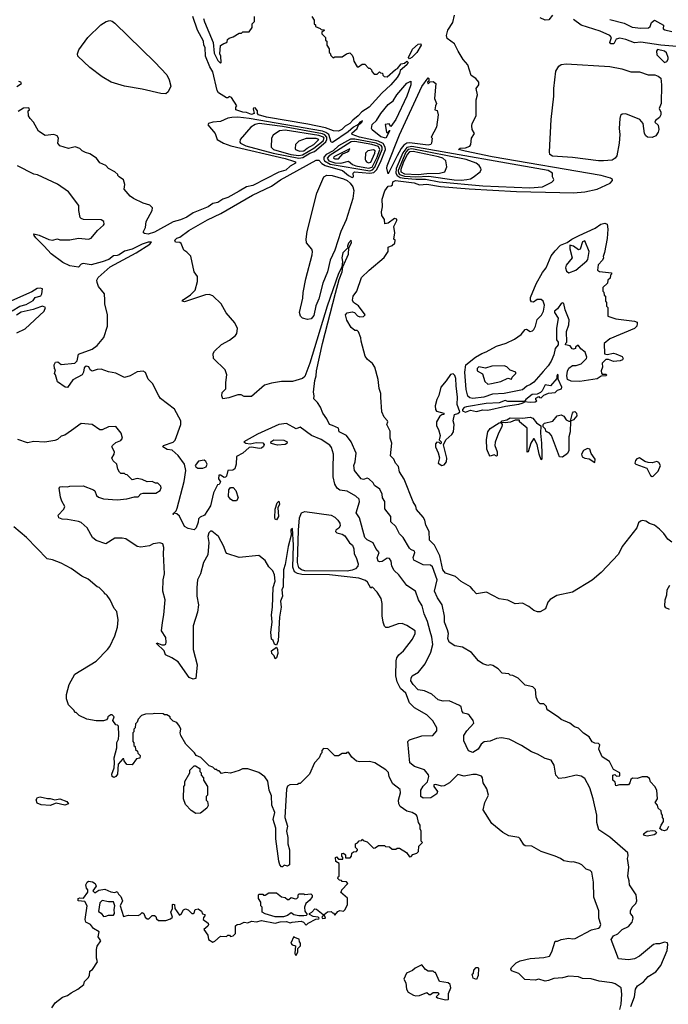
# Model space of a CAD drawing. Extents: x 2239805 to 2396427, y 665731 to 772158.
# Tile 59 of 256: x 2313711 to 2318926, y 695674 to 703589. Entities that reach past the tile are written whole.
import ezdxf

# ---------------------------------------------------------------- set-up
doc = ezdxf.new("R2010")
doc.units = 0

msp = doc.modelspace()

# ---------------------------------------------------------------- linework, layer by layer
at = {"layer": '0CON05XD'}
for points in [[(2318955, 699387.5), (2318922.3, 699412.3), (2318888.8, 699458.8), (2318854, 699494), (2318815.7, 699525.7), (2318775, 699538), (2318745, 699556.2), (2318717.5, 699562.5), (2318701.7, 699558.3), (2318687.5, 699545), (2318672.5, 699505), (2318554, 699355), (2318526.8, 699293.2), (2318386.2, 699145), (2318315, 699084.2), (2318155, 698985.7), (2318029.5, 698960.5), (2317975, 698928.8), (2317956.2, 698905), (2317937.3, 698852.7), (2317895, 698827.5), (2317875, 698827.5), (2317845, 698840), (2317805, 698872.5), (2317755, 698897.5), (2317695, 698893.3), (2317635, 698921.9), (2317565, 698933.1), (2317465, 698987.5), (2317385, 698973.3), (2317358.3, 699001.7), (2317335, 699030), (2317261.2, 699071.2), (2317215, 699112), (2317135, 699139.4), (2317113.1, 699165), (2317087.8, 699277.8), (2317045, 699363.8), (2317006.2, 699405), (2317002.5, 699475), (2316977.5, 699525), (2316967.5, 699565), (2316955, 699588.8), (2316902.3, 699652.3), (2316897.3, 699677.3), (2316874.1, 699714.1), (2316802.5, 699895), (2316764.6, 699954.6), (2316757.4, 699997.4), (2316731.9, 700025), (2316719.2, 700055), (2316693, 700083), (2316703.1, 700185), (2316688.6, 700225), (2316690.3, 700280.3), (2316662, 700335), (2316670, 700355), (2316667.5, 700365), (2316642.7, 700392.7), (2316623.8, 700435), (2316613.8, 700555), (2316616, 700585), (2316602, 700625), (2316592, 700695), (2316565.9, 700795.9), (2316547.5, 700825), (2316507, 700857), (2316490, 700885), (2316456.7, 701005), (2316455, 701030), (2316435, 701080), (2316425, 701090), (2316405, 701090), (2316375, 701114), (2316342.5, 701172.5), (2316332, 701215), (2316345, 701232), (2316385, 701240), (2316404.1, 701234.1), (2316427, 701207), (2316445, 701199.2), (2316476.6, 701203.4), (2316488.8, 701215), (2316435, 701289.2), (2316396, 701315), (2316388, 701335), (2316392, 701365), (2316423.1, 701406.9), (2316460, 701515), (2316520, 701575), (2316642.1, 701677.9), (2316673.3, 701725), (2316675, 701760), (2316707, 701773), (2316728.3, 701791.7), (2316730, 701815), (2316720, 701825), (2316727.5, 701875), (2316718.8, 701925), (2316743.3, 701975), (2316742.5, 701985), (2316725, 701990), (2316675, 701954), (2316647.5, 701947.5), (2316643.3, 701983.3), (2316622.5, 702015), (2316620.8, 702045), (2316628.8, 702085), (2316626.7, 702145), (2316646.4, 702213.6), (2316675, 702250), (2316697, 702253), (2316708.3, 702261.7), (2316710, 702285), (2316733.7, 702296.3), (2316883.5, 702276.5), (2316925, 702262.1), (2316985, 702265.2), (2317095, 702246.7), (2317325, 702228.2), (2317705, 702208.6), (2318055, 702199.5), (2318165, 702196.8), (2318254.5, 702205.5), (2318355, 702226.2), (2318457.5, 702275), (2318477.5, 702295), (2318477.5, 702305), (2318462.5, 702315), (2318386.7, 702335), (2317508.8, 702485), (2317293, 702533), (2317240, 702545), (2317253, 702557), (2317295, 702557.5), (2317329.3, 702570.7), (2317337.5, 702585), (2317343, 702637), (2317367.5, 702675), (2317350, 702705), (2317347.5, 702735), (2317350, 702755), (2317380, 702815), (2317380, 702945), (2317392.5, 702985), (2317382.5, 703035), (2317402.5, 703065), (2317402.5, 703085), (2317377.5, 703115), (2317341.2, 703141.2), (2317314, 703225), (2317277.9, 703267.9), (2317235.6, 703335.6), (2317207.5, 703395), (2317147.3, 703437.3), (2317141.8, 703461.8), (2317152.9, 703505), (2317192.5, 703565), (2317205.7, 703625)], [(2317994, 703626), (2317965, 703588.5), (2317935, 703586), (2317895, 703604.2)], [(2314885, 702993.7), (2314845, 702994.1), (2314695, 703030.7), (2314555, 703053.2), (2314445.5, 703085), (2314375, 703128.7), (2314275.3, 703205), (2314178.6, 703295), (2314175.3, 703315), (2314186.1, 703345), (2314259.7, 703445), (2314363.6, 703546.4), (2314405.5, 703575), (2314435, 703583), (2314455, 703577.7), (2314475, 703561.9), (2314797.3, 703247.3), (2314893.2, 703145), (2314913.8, 703105), (2314926, 703054), (2314905, 703008.9), (2314885, 702993.7)], [(2316275, 702693.6), (2316235, 702694.7), (2316168.8, 702718.8), (2316028.5, 702748.5), (2315696.7, 702805), (2315632.5, 702825), (2315622.5, 702835), (2315622.5, 702855), (2315605, 702880), (2315591.7, 702878.3), (2315588.3, 702871.7), (2315597.5, 702835), (2315575, 702825.7), (2315535, 702843.3), (2315505, 702846), (2315450, 702865), (2315450, 702885), (2315457.5, 702895), (2315415, 702962.5), (2315395, 702970), (2315385, 702960), (2315375, 702960), (2315310.7, 703000.7), (2315298.3, 703018.3), (2315265, 703170), (2315240.5, 703210.5), (2315204, 703294), (2315201.2, 703365), (2315192, 703385), (2315190, 703415), (2315140, 703505), (2315104, 703615)], [(2315188.6, 703598.6), (2315197.5, 703572.5), (2315266.7, 703405), (2315275, 703320), (2315305, 703260), (2315325, 703240), (2315330, 703245), (2315327.5, 703295), (2315320, 703315), (2315325, 703380), (2315351.7, 703398.3), (2315368.3, 703401.7), (2315378.3, 703411.7), (2315381.7, 703428.3), (2315395, 703440), (2315428.3, 703451.7), (2315475, 703480), (2315495, 703480), (2315505, 703490), (2315555, 703490), (2315580, 703525), (2315580, 703555), (2315600, 703575), (2315600, 703615)], [(2316060, 703615), (2316080, 703585), (2316080, 703555), (2316088.3, 703548.3), (2316090, 703535), (2316128.3, 703518.3), (2316135, 703510), (2316158.3, 703508.3), (2316158.3, 703501.7), (2316141.7, 703488.3), (2316140, 703475), (2316170, 703445), (2316170, 703425), (2316180, 703415), (2316180, 703385), (2316200, 703355), (2316200, 703325), (2316208.3, 703318.3), (2316211.7, 703301.7), (2316231.7, 703281.7), (2316245, 703290), (2316305, 703290), (2316340, 703315), (2316365, 703322.5), (2316383.6, 703303.6), (2316393.3, 703285), (2316397.5, 703255), (2316425, 703210), (2316435, 703210), (2316465, 703230), (2316485, 703230), (2316515, 703200), (2316525, 703200), (2316540, 703185), (2316543, 703173), (2316561.7, 703151.7), (2316585, 703150), (2316605, 703170), (2316611.7, 703161.7), (2316628.3, 703158.3), (2316631.7, 703141.7), (2316641.7, 703131.7), (2316665, 703130), (2316731.7, 703188.3), (2316747.5, 703195), (2316777.5, 703232.5), (2316805, 703238.8), (2316825, 703253.8), (2316833.8, 703245), (2316825, 703226), (2316770.7, 703179.3), (2316764.5, 703155), (2316745, 703123.5), (2316695.3, 703065), (2316621.5, 702998.5), (2316520, 702885), (2316461.5, 702848.5), (2316433.8, 702815), (2316388.7, 702781.3), (2316365, 702754.2), (2316326.8, 702733.2), (2316301.8, 702705), (2316275, 702693.6)], [(2319280.2, 703349.8), (2318865, 703384.5), (2318705, 703408.7), (2318655, 703403.5), (2318585, 703430.2), (2318535, 703440.2), (2318507.6, 703432.4), (2318488.9, 703395), (2318465, 703393.7), (2318455.5, 703405), (2318469.3, 703445), (2318455, 703461.1), (2318377.2, 703497.2), (2318226.5, 703545), (2318165, 703590.8)], [(2318455, 703589.4), (2318571.9, 703561.9), (2318635, 703528.3), (2318705, 703520.2), (2318765.9, 703524.1), (2318780, 703535), (2318790.8, 703565), (2318815, 703584.3), (2318888, 703545), (2318883.8, 703515), (2318898.2, 703508.2), (2318955, 703494.7)], [(2316845, 703273.3), (2316837.5, 703285), (2316869.4, 703350.6), (2316915, 703392.5), (2316935.5, 703395.5), (2316937.8, 703385), (2316904.6, 703325), (2316865, 703284.4), (2316845, 703273.3)], [(2318895, 703243.8), (2318915, 703253.3), (2318925, 703270), (2318925.7, 703285), (2318912.7, 703322.7), (2318896.1, 703336.1), (2318840.1, 703349.9), (2318830, 703335), (2318832.5, 703305), (2318895, 703243.8)], [(2318365, 702454.4), (2318155, 702481), (2317995, 702492.6), (2317974.2, 702505), (2317970.3, 702525), (2317983.1, 702785), (2318006.9, 702975), (2318004.8, 703035), (2318021.7, 703175), (2318045.5, 703215), (2318065, 703227.4), (2318105, 703234.1), (2318455, 703211), (2318553.3, 703193.3), (2318625, 703170), (2318695, 703170.5), (2318765, 703145.6), (2318816.7, 703145), (2318845.6, 703135), (2318865, 703118.6), (2318872.5, 703065), (2318869.7, 702915), (2318853.3, 702875), (2318866.1, 702846.1), (2318866.7, 702825), (2318855, 702802.9), (2318822.3, 702777.7), (2318817.5, 702765), (2318845, 702741.2), (2318850.7, 702705), (2318845, 702683.1), (2318825, 702654.7), (2318795, 702641.6), (2318758.6, 702645), (2318745, 702655.5), (2318734.7, 702675), (2318723.8, 702755), (2318697.4, 702787.4), (2318585, 702830.9), (2318555, 702830), (2318542.4, 702817.6), (2318537.3, 702795), (2318529.6, 702715), (2318535.3, 702665), (2318530.9, 702595), (2318511.5, 702495), (2318499.1, 702475), (2318475, 702459.6), (2318405, 702454.7), (2318365, 702454.4)], [(2313687.8, 703052.2), (2313726.2, 703075), (2313721.2, 703085), (2313705, 703091.4)], [(2316655, 702637.5), (2316615, 702646.2), (2316545, 702702.5), (2316540, 702715), (2316544.2, 702745), (2316581.1, 702778.9), (2316615, 702834.4), (2316675, 702905.8), (2316713.5, 702936.5), (2316744.2, 702985), (2316825, 703077.7), (2316855, 703095.7), (2316855.9, 703065), (2316823.9, 702975), (2316736.5, 702785), (2316695, 702730), (2316681.7, 702751.7), (2316650, 702745), (2316660, 702685), (2316665, 702680), (2316680, 702690), (2316681.7, 702698.3), (2316686.7, 702696.7), (2316655, 702637.5)], [(2316675, 702350), (2316664.3, 702394.3), (2316666.9, 702415), (2316765, 702662.9), (2316945, 703051.2), (2316995, 703120), (2317000, 703115), (2317000, 703095), (2316990, 703085), (2316995, 703072.5), (2317011.7, 703088.3), (2317035, 703092.5), (2317056.4, 703076.4), (2317047.5, 702955), (2317062.5, 702915), (2317053.6, 702896.4), (2317050, 702865), (2317068.3, 702858.3), (2317076.7, 702825), (2317062.5, 702725), (2317020, 702645), (2317027.5, 702635), (2317022.5, 702595), (2317017.5, 702585), (2316995, 702581.1), (2316845, 702599.2), (2316822.7, 702597.3), (2316799.2, 702580.8), (2316777, 702553), (2316746.2, 702493.8), (2316675, 702350)], [(2318508.3, 697508.3), (2318535, 697510), (2318537.5, 697535), (2318485, 697560), (2318452.5, 697625), (2318395, 697662.5), (2318367.5, 697725), (2318375, 697760), (2318365, 697770), (2318335, 697772.5), (2318315, 697782.5), (2318290, 697825), (2318245, 697852.5), (2318205, 697892.5), (2318173, 697903), (2318135, 697932.5), (2318065, 697962.5), (2318043, 697983), (2317957, 698037), (2317948.3, 698048.3), (2317947, 698067), (2317925, 698090), (2317895, 698090), (2317880, 698105), (2317863, 698143), (2317857.5, 698205), (2317836.4, 698226.4), (2317775, 698240), (2317720, 698295), (2317677, 698317), (2317655, 698320), (2317645, 698330), (2317590, 698335), (2317559.3, 698369.3), (2317515, 698397.5), (2317495, 698402.5), (2317475, 698397.5), (2317435, 698410), (2317400, 698435), (2317345, 698502.5), (2317270, 698545), (2317210, 698555), (2317163.6, 698583.6), (2317153, 698613), (2317158, 698655), (2317152, 698685), (2317126.2, 698745), (2317125.8, 698795), (2317108, 698885), (2317070.5, 698940.5), (2317047.1, 698995), (2317066.5, 699085), (2317030.2, 699190.2), (2317015, 699203.1), (2316955.6, 699205.6), (2316881.2, 699245), (2316876, 699265), (2316888.8, 699305), (2316886.2, 699315), (2316855, 699329.2), (2316845, 699340.8), (2316795, 699426.2), (2316764, 699455), (2316735.6, 699515.6), (2316695, 699552.5), (2316694, 699595), (2316646.1, 699656.1), (2316645.7, 699715.7), (2316627.5, 699745), (2316626.7, 699775), (2316606.7, 699815), (2316565, 699843.3), (2316552.5, 699865), (2316518.3, 699898.3), (2316505, 699903.3), (2316475, 699892.5), (2316457, 699897), (2316404.1, 699964.1), (2316396.7, 700005), (2316408.8, 700035), (2316416.2, 700105), (2316376.2, 700195), (2316337.5, 700245), (2316278.8, 700275), (2316273.3, 700305), (2316225.6, 700325.6), (2316203.3, 700335), (2316180.7, 700380.7), (2316147.5, 700425), (2316130, 700475), (2316105, 700512.5), (2316075, 700540), (2316080, 700565), (2316074.5, 700595), (2316085, 700687.5), (2316095.5, 700725), (2316096.2, 700765), (2316146.3, 700985), (2316249.7, 701390.3), (2316280.5, 701499.5), (2316305, 701562.5), (2316309.3, 701600.7), (2316354.2, 701705), (2316356.7, 701755), (2316379.2, 701795), (2316375, 701817.5), (2316355, 701793.3), (2316346.7, 701766.7), (2316350, 701755), (2316310, 701715), (2316300, 701675), (2316306.2, 701645), (2316300.7, 701599.3), (2316275, 701548.8), (2316182, 701285), (2316045, 700828), (2316005, 700721.2), (2315985, 700703.3), (2315905, 700681.2), (2315815, 700680), (2315735, 700667.5), (2315678.3, 700651.7), (2315575, 700560), (2315515, 700560), (2315491.7, 700571.7), (2315465, 700572.5), (2315391.7, 700548.3), (2315345, 700540), (2315335.8, 700565), (2315338.1, 700591.9), (2315368.3, 700621.7), (2315368.3, 700671.7), (2315377.5, 700735), (2315363, 700773), (2315270, 700865), (2315267.5, 700905), (2315277.5, 700925), (2315335, 700977.5), (2315398.3, 701011.7), (2315445, 701050), (2315456.2, 701065), (2315463.3, 701105), (2315442, 701152), (2315371.2, 701231.2), (2315330, 701305), (2315265, 701370), (2315235, 701378.8), (2315205, 701376.2), (2315035, 701321.2), (2315017.5, 701325), (2315025, 701336), (2315085, 701376.2), (2315122.5, 701415), (2315140, 701485), (2315140, 701525), (2315113, 701563), (2315087, 701687), (2315055, 701720), (2315030, 701735), (2315008.3, 701788.3), (2314998.3, 701798.3), (2314965, 701800), (2314957.5, 701815), (2314975, 701833.3), (2314998.6, 701841.4), (2315072.2, 701895), (2315220.9, 701979.1), (2315328.1, 702031.9), (2315582.1, 702177.9), (2315735, 702251.2), (2315809.4, 702300.6), (2316095, 702459.6), (2316115, 702460.5), (2316141.3, 702431.3), (2316166.8, 702416.8), (2316307.1, 702375), (2316355, 702335.5), (2316385, 702320), (2316394.2, 702325.8), (2316392.1, 702355), (2316404.1, 702365.9), (2316525, 702355.5), (2316559.3, 702360.7), (2316579.6, 702380.4), (2316613.2, 702443.2), (2316651.2, 702545), (2316650, 702565), (2316632.3, 702592.3), (2316592.9, 702612.9), (2316444.3, 702645), (2316383.8, 702665), (2316382.5, 702677.5), (2316423.8, 702715), (2316436, 702744), (2316462.5, 702765), (2316466.2, 702776.2), (2316445, 702765.8), (2316433.6, 702746.4), (2316396.2, 702725), (2316352.3, 702687.7), (2316225, 702602.5), (2316214.6, 702604.6), (2316195.6, 702665.6), (2316173, 702683), (2316145, 702693.3), (2315556.2, 702793.8), (2315465.3, 702804.7), (2315417.4, 702802.6), (2315384.3, 702795.7), (2315325, 702770), (2315263.9, 702766.1), (2315230, 702755), (2315223, 702743), (2315283.6, 702673.6), (2315298.8, 702625), (2315350.6, 702595), (2315407.8, 702575), (2315845, 702473.5), (2315912.5, 702452.5), (2315928.1, 702445), (2315930, 702435), (2315885, 702409.8), (2315850.5, 702379.5), (2315795, 702363.7), (2315585, 702256.7), (2315535, 702245.8), (2315475, 702208.8), (2315385, 702159), (2315343.3, 702146.7), (2315305, 702120.2), (2315265, 702111), (2315225.5, 702085), (2315105, 702035.3), (2315055, 702002.4), (2315005, 701980.2), (2314945, 701964.7), (2314795, 701880.7), (2314745, 701865.8), (2314715, 701870), (2314707.5, 701875), (2314707.5, 701885), (2314721.7, 701918.3), (2314727.5, 701965), (2314777.5, 702055), (2314780, 702075), (2314757, 702097), (2314705, 702112.5), (2314625, 702152.5), (2314600.7, 702170.7), (2314552.5, 702225), (2314557.5, 702265), (2314545, 702300), (2314510, 702325), (2314500, 702335), (2314500, 702345), (2314476.4, 702366.4), (2314425, 702392.5), (2314405, 702417.5), (2314355, 702437.5), (2314327.5, 702475), (2314275, 702510), (2314240.5, 702520.5), (2314213.8, 702533.8), (2314195, 702552.5), (2314156.2, 702566.2), (2314105, 702553.8), (2314034.5, 702574.5), (2314018.8, 702595), (2314022.5, 702635), (2314012, 702655), (2313985, 702664.4), (2313915, 702658.8), (2313862.3, 702692.3), (2313823.3, 702765), (2313794.2, 702794.2), (2313783.3, 702815), (2313780, 702855), (2313790, 702865), (2313785, 702880), (2313743, 702877), (2313699.3, 702850.7)], [(2315955, 702474.9), (2315988.4, 702481.6), (2316045, 702516.6), (2316081.2, 702528.8), (2316172, 702608), (2316181.8, 702625), (2316179.7, 702645), (2316165, 702662.5), (2316145, 702671.7), (2315825, 702729), (2315636.4, 702753.6), (2315603.1, 702746.9), (2315568.8, 702725), (2315484, 702625), (2315480, 702605), (2315487.1, 702595), (2315530.6, 702575), (2315749.1, 702515), (2315955, 702474.9)], [(2315955, 702496), (2315985, 702501.4), (2316075, 702554.6), (2316151.3, 702615), (2316159.6, 702635), (2316153.2, 702645), (2316115, 702658.6), (2315845, 702700.2), (2315801.2, 702695), (2315749.5, 702660.5), (2315736.2, 702635), (2315732, 702565), (2315752.5, 702545), (2315891.9, 702505), (2315955, 702496)], [(2315961.7, 702531.7), (2315995, 702533.8), (2316023.1, 702556.9), (2316077.1, 702585), (2316116.2, 702625), (2316095, 702633.2), (2316015, 702633.3), (2315955, 702611.2), (2315930, 702585), (2315925, 702552.5), (2315930, 702545), (2315961.7, 702531.7)], [(2316525, 702374.9), (2316548.3, 702381.7), (2316566.8, 702403.2), (2316626.1, 702545), (2316625.1, 702565), (2316617.3, 702577.3), (2316576.9, 702596.9), (2316405, 702629.4), (2316371.6, 702628.4), (2316275, 702574.2), (2316230.2, 702535), (2316175.3, 702504.7), (2316157.5, 702482.5), (2316156, 702465), (2316162.9, 702452.9), (2316208.4, 702428.4), (2316525, 702374.9)], [(2316515, 702395.1), (2316545, 702404.1), (2316585.8, 702484.2), (2316606.5, 702545), (2316595, 702568.6), (2316543.3, 702585), (2316405, 702608.9), (2316375, 702607.9), (2316198.8, 702495), (2316183.7, 702475), (2316195.7, 702455), (2316245, 702439.1), (2316294.4, 702435.6), (2316355, 702452.5), (2316386.1, 702425), (2316415, 702414.4), (2316515, 702395.1)], [(2316245, 702469.6), (2316275, 702470), (2316309.5, 702510.5), (2316346.2, 702525), (2316358.8, 702535), (2316365, 702550), (2316235.6, 702485), (2316232.9, 702475), (2316245, 702469.6)], [(2316515, 702439.2), (2316535, 702444.4), (2316567.8, 702515), (2316568.1, 702535), (2316555, 702542.5), (2316510, 702535), (2316492.5, 702515), (2316488.8, 702465), (2316493.3, 702455), (2316500, 702445), (2316515, 702439.2)], [(2317813.2, 702236.8), (2317915, 702244.5), (2317988.3, 702281.7), (2318003.3, 702295), (2318006.7, 702305), (2317993.6, 702326.4), (2317996.2, 702355), (2317961.2, 702375), (2316865, 702570.2), (2316825, 702562.4), (2316791.4, 702518.6), (2316737.7, 702392.3), (2316734.3, 702355), (2316745.4, 702335.4), (2316770.4, 702320.4), (2316803.5, 702313.5), (2316895, 702305.5), (2316975, 702306.4), (2317084.4, 702284.4), (2317435, 702252.5), (2317813.2, 702236.8)], [(2317261.4, 702298.6), (2317305, 702304.4), (2317335, 702308.8), (2317358.3, 702321.7), (2317412.5, 702365), (2317422.5, 702385), (2317420, 702395), (2317405.7, 702415.7), (2317380, 702435), (2317300, 702465), (2316865, 702550.5), (2316835, 702545.3), (2316815, 702524.5), (2316753.6, 702375), (2316756.3, 702356.3), (2316764.8, 702344.8), (2316805, 702331.6), (2316895, 702325.3), (2317000.2, 702330.2), (2317205, 702301.2), (2317261.4, 702298.6)], [(2316915, 702344.7), (2316985, 702353), (2317086.2, 702353.8), (2317128.8, 702365), (2317146, 702405), (2317137.5, 702455), (2317112.9, 702475), (2317079.2, 702485), (2316875, 702528.5), (2316845, 702526.8), (2316825.4, 702505), (2316795, 702438.4), (2316775.4, 702385), (2316776.8, 702365), (2316805, 702350.7), (2316915, 702344.7)], [(2317825, 697703.1), (2317745, 697753.8), (2317647.5, 697805), (2317585, 697816.7), (2317545, 697810), (2317495, 697788.8), (2317445, 697783.3), (2317422.5, 697765), (2317397.5, 697725), (2317355, 697697.5), (2317320.7, 697710.7), (2317283, 697793), (2317282.5, 697835), (2317307, 697873), (2317362.5, 697935), (2317357.5, 697955), (2317327.5, 697995), (2317315, 698006.7), (2317280, 698015), (2317268.3, 698028.3), (2317260, 698065), (2317246.1, 698076.1), (2317165, 698113.3), (2317115, 698111.4), (2317075, 698122.5), (2317025, 698168), (2316965, 698193.3), (2316915, 698202.5), (2316874.3, 698245), (2316856.7, 698275), (2316857.5, 698295), (2316867.5, 698315), (2316917.2, 698342.8), (2316970.4, 698409.6), (2317016.9, 698505), (2317033.1, 698565), (2317025.5, 698625), (2317010.9, 698670.9), (2316991.1, 698751.1), (2316962.2, 698812.2), (2316947.6, 698877.6), (2316918.1, 698925), (2316894, 698995), (2316825, 699041.4), (2316760, 699125), (2316721.5, 699161.5), (2316702.9, 699195), (2316697, 699237), (2316685, 699256.2), (2316665, 699258.8), (2316625, 699234), (2316605, 699230), (2316593.8, 699235), (2316586.4, 699263.6), (2316602.5, 699305), (2316575, 699337.5), (2316553.9, 699383.9), (2316505, 699407.1), (2316486.3, 699426.3), (2316444.4, 699584.4), (2316417.1, 699625), (2316443.1, 699713.1), (2316439.5, 699735), (2316415, 699759.5), (2316345, 699799.4), (2316285, 699807.1), (2316263.4, 699823.4), (2316245.9, 699855.9), (2316232.3, 699915), (2316232.6, 699987.4), (2316233.1, 700095), (2316218.7, 700148.7), (2316205, 700168), (2316135, 700214.2), (2316056.7, 700245), (2315965, 700313.8), (2315935, 700300.6), (2315855, 700341.2), (2315795, 700334), (2315622.1, 700257.9), (2315512.5, 700195), (2315530, 700185), (2315565, 700178), (2315611.3, 700188.7), (2315665, 700187.3), (2315676.7, 700175), (2315671.8, 700158.2), (2315655, 700144.3), (2315639.4, 700140.6), (2315575, 700153.5), (2315555, 700150), (2315505, 700104.5), (2315454, 700076), (2315451.4, 700015), (2315441.7, 699978.3), (2315425, 699967.5), (2315384.1, 699965.9), (2315375, 699920), (2315365, 699910), (2315355, 699907.5), (2315325, 699927.5), (2315313.6, 699926.4), (2315308.3, 699898.3), (2315327, 699873), (2315315, 699852.5), (2315301.7, 699848.3), (2315270, 699785), (2315245, 699681.2), (2315196.7, 699605), (2315161.7, 699588.3), (2315147.5, 699575), (2315145, 699550), (2315128.8, 699505), (2315115, 699487.5), (2315065, 699498.8), (2315036.7, 699515), (2314995, 699597.5), (2314975, 699617.5), (2314949.5, 699620.5), (2314941.7, 699611.7), (2314949.5, 699620.5), (2314968.3, 699641.7), (2314977.1, 699662.9), (2315034.3, 699875), (2315047.5, 699965), (2315036.8, 700016.8), (2314985.9, 700085.9), (2314938.3, 700128.3), (2314896.1, 700133.9), (2314862.5, 700155), (2314867.5, 700165), (2314945, 700193.8), (2314960.5, 700209.5), (2315006.4, 700333.6), (2315007, 700363), (2314955, 700457.5), (2314844.1, 700544.1), (2314828.8, 700565), (2314780, 700665), (2314745, 700700), (2314723.3, 700753.3), (2314703, 700763), (2314655, 700757.5), (2314600, 700725), (2314555, 700711.2), (2314485, 700747.5), (2314425, 700757.5), (2314365, 700780), (2314335, 700777.5), (2314293, 700763), (2314277.5, 700775), (2314267.7, 700797.7), (2314245, 700803.3), (2314229.3, 700790.7), (2314223.3, 700755), (2314213.3, 700735), (2314137.5, 700692.5), (2314095, 700630.8), (2314076.7, 700635), (2314016.4, 700676.4), (2314000, 700735), (2313990, 700745), (2314000, 700775), (2313990, 700785), (2313987.5, 700815), (2314000, 700835), (2314017, 700837), (2314045, 700817.5), (2314155, 700828.8), (2314173.9, 700846.1), (2314185, 700900), (2314295, 700941.2), (2314335, 700970), (2314388.8, 701035), (2314416.2, 701125), (2314416.2, 701215), (2314395.8, 701305), (2314394.5, 701335), (2314391.9, 701385), (2314345.5, 701445), (2314333.3, 701475), (2314330.8, 701495), (2314342, 701515), (2314438, 701602), (2314647.5, 701715), (2314756.7, 701785), (2314770, 701800), (2314745, 701800), (2314695, 701784.3), (2314615.4, 701744.6), (2314555, 701728.9), (2314511.6, 701698.4), (2314495, 701691.8), (2314465, 701691.3), (2314428.9, 701661.1), (2314375, 701641.5), (2314285, 701617.9), (2314220.6, 701629.4), (2314205.7, 701624.3), (2314185, 701600), (2314115, 701610), (2314057.2, 701637.2), (2313965.5, 701705.5), (2313908.2, 701768.2), (2313842, 701835), (2313826.7, 701855), (2313825, 701867.5), (2313867.3, 701857.3), (2313945, 701822.5), (2313975, 701817.5), (2314015, 701827.5), (2314035, 701820), (2314115, 701820), (2314185, 701832.5), (2314265, 701823.8), (2314285, 701833.3), (2314336.1, 701893.9), (2314385, 701937.5), (2314390, 701945), (2314386.7, 701965), (2314365, 701980), (2314225, 701982.5), (2314205, 701990), (2314198.3, 701998.3), (2314186.7, 702055), (2314186.7, 702095), (2314103.9, 702203.9), (2314015.6, 702265.6), (2313855, 702342.5), (2313825, 702347.5), (2313692.7, 702412.7)], [(2316025, 701178.4), (2315985, 701189), (2315968.1, 701205), (2315960.5, 701235), (2315988.7, 701351.3), (2315989.1, 701395), (2316011.4, 701505), (2316062.9, 701697.1), (2316066, 701725), (2316060.9, 701745), (2316018.2, 701795), (2316014, 701825), (2316022.4, 701885), (2316100.8, 702195), (2316155.4, 702325), (2316181.4, 702338.6), (2316223.8, 702335), (2316315, 702310.2), (2316345, 702295.2), (2316368.3, 702275), (2316388.3, 702245), (2316398.1, 702215), (2316389.7, 702150.3), (2316335, 701979.2), (2316292.9, 701887.1), (2316246.1, 701735), (2316207.9, 701655), (2316185, 701561.4), (2316149.1, 701470.9), (2316115, 701346), (2316090.9, 701289.1), (2316075, 701210), (2316055, 701183.8), (2316025, 701178.4)], [(2317355, 700543.3), (2317329.2, 700549.2), (2317315, 700563.3), (2317301.9, 700615), (2317290, 700755), (2317297.5, 700815), (2317376, 700875), (2317426.7, 700905), (2317461.7, 700918.3), (2317545, 700965.4), (2317622.2, 700987.8), (2317690, 701020), (2317742.2, 701057.8), (2317775, 701098.8), (2317785, 701100), (2317815, 701082.5), (2317833.6, 701086.4), (2317845, 701097.5), (2317858.8, 701125), (2317872.3, 701177.7), (2317905.8, 701214.2), (2317921.2, 701245), (2317931.2, 701295), (2317918.8, 701325), (2317905, 701338.8), (2317871.7, 701338.3), (2317841.7, 701318.3), (2317825, 701320), (2317818, 701335), (2317818.6, 701355), (2317863.5, 701465), (2317915, 701557.5), (2317942.9, 701595), (2317985, 701690), (2318015, 701730), (2318058.8, 701775), (2318112.3, 701797.7), (2318150, 701825), (2318210, 701855), (2318337.1, 701912.9), (2318384, 701945), (2318415, 701952.5), (2318435.6, 701945.6), (2318440, 701905), (2318435, 701830), (2318414.1, 701715.9), (2318402.5, 701685), (2318406.2, 701675), (2318396, 701655), (2318361.3, 701618.7), (2318357.5, 701575), (2318373.6, 701563.6), (2318470, 701555), (2318468.3, 701541.7), (2318460, 701535), (2318458.3, 701511.7), (2318440, 701495), (2318438.3, 701471.7), (2318400, 701435), (2318400, 701405), (2318408.3, 701398.3), (2318410, 701375), (2318420, 701365), (2318420, 701325), (2318430, 701315), (2318430, 701285), (2318440, 701275), (2318440, 701205), (2318505, 701183.3), (2318655, 701166.2), (2318675, 701156.7), (2318676.6, 701146.6), (2318672, 701125), (2318655, 701106.2), (2318455, 701023.3), (2318410, 700985), (2318411.7, 700901.7), (2318435, 700897.5), (2318485, 700907.5), (2318505, 700902.5), (2318555, 700880), (2318562.5, 700865), (2318557.5, 700855), (2318540, 700845), (2318485, 700840), (2318445, 700857.5), (2318425, 700857.5), (2318393, 700827), (2318397.5, 700795), (2318387.5, 700765), (2318388.3, 700748.3), (2318395, 700740), (2318425, 700740), (2318430, 700735), (2318427.5, 700725), (2318385, 700722.5), (2318355, 700702.2), (2318215, 700680.9), (2318145, 700682.9), (2318116.2, 700695), (2318111.1, 700725), (2318115.7, 700764.3), (2318125, 700786.7), (2318155, 700807.5), (2318185, 700807.5), (2318225, 700822.5), (2318267.5, 700865), (2318270, 700875), (2318257.5, 700915), (2318223.3, 700943.3), (2318205, 700970), (2318195, 700970), (2318180, 700955), (2318180, 700945), (2318165, 700940), (2318153.6, 700943.6), (2318137, 700967), (2318100, 700975), (2318101.7, 700988.3), (2318110, 700995), (2318107, 701083), (2318126.7, 701135), (2318130, 701175), (2318096.1, 701256.1), (2318087, 701307), (2318075, 701312.5), (2318063.6, 701306.4), (2318036.4, 701263.6), (2318010, 701245), (2318010, 701235), (2318039.5, 701189.5), (2318026.7, 701105), (2318027.5, 701015), (2318040, 700995), (2318040, 700975), (2318017.5, 700945), (2318005.8, 700895), (2317985, 700843.8), (2317960.8, 700805), (2317920.5, 700759.5), (2317845, 700674.4), (2317818.8, 700655), (2317787.5, 700642.5), (2317755, 700614.4), (2317605, 700583.6), (2317512.3, 700577.7), (2317442.5, 700555), (2317355, 700543.3)], [(2318125, 701553.8), (2318183.7, 701576.3), (2318270.5, 701649.5), (2318278, 701662), (2318290, 701725), (2318255, 701810), (2318237, 701803), (2318216.7, 701745), (2318205, 701737.5), (2318165, 701767.5), (2318133, 701777), (2318133.3, 701746.7), (2318154.3, 701675), (2318103.7, 701616.3), (2318098.1, 701595), (2318107.1, 701567.1), (2318125, 701553.8)], [(2313651.1, 701248.9), (2313711.2, 701285), (2313762.2, 701297.8), (2313818.3, 701331.7), (2313835, 701355.9), (2313880, 701370), (2313889.8, 701385), (2313894.6, 701424.6), (2313875, 701431.7), (2313851.4, 701428.6), (2313808.4, 701401.6), (2313455, 701245.7)], [(2313687.7, 701072.3), (2313755, 701103.8), (2313907.5, 701245), (2313920, 701275), (2313895.9, 701285.9), (2313879.2, 701280.8), (2313820.7, 701259.3), (2313722.6, 701237.4), (2313685, 701213.3)], [(2317475, 700657.5), (2317505, 700663.8), (2317580.6, 700679.4), (2317635, 700705.7), (2317665, 700700), (2317670, 700715), (2317700, 700745), (2317700, 700755), (2317655, 700771.2), (2317627.3, 700797.3), (2317605, 700806.7), (2317507.4, 700802.6), (2317455, 700786), (2317403, 700797), (2317390, 700785), (2317390, 700765), (2317432.3, 700742.3), (2317450.9, 700680.9), (2317475, 700657.5)], [(2317105, 700005.8), (2317125, 700010), (2317141.8, 700035), (2317144.6, 700064.6), (2317118.8, 700171.2), (2317138.5, 700211.5), (2317185, 700254.5), (2317198.2, 700275), (2317204.5, 700335), (2317196, 700365), (2317206.4, 700413.6), (2317235, 700422), (2317250, 700435), (2317228.8, 700495), (2317231.9, 700555), (2317219.4, 700645), (2317218.9, 700705), (2317208.7, 700728.7), (2317195, 700741.2), (2317174.3, 700735.7), (2317141.1, 700685), (2317095.8, 700635), (2317082.3, 700567.7), (2317064, 700535), (2317050.8, 700485), (2317053.8, 700455), (2317062.9, 700442.9), (2317120, 700425), (2317120, 700415), (2317105, 700413.3), (2317088.3, 700401.7), (2317062, 700355), (2317061.2, 700325), (2317078, 700295), (2317092.5, 700245), (2317082.5, 700212.5), (2317100, 700195), (2317100, 700185), (2317095, 700180), (2317085, 700190), (2317065, 700192.5), (2317055, 700180), (2317053.3, 700155), (2317076.4, 700106.4), (2317086.2, 700066.2), (2317076.7, 700025), (2317105, 700005.8)], [(2317815, 700514), (2317855, 700517.5), (2317870, 700525), (2317860, 700535), (2317860, 700545), (2317885, 700560), (2317891.7, 700551.7), (2317905, 700550), (2317925, 700570), (2317963, 700587), (2318015, 700592.5), (2318035, 700610), (2318068.3, 700621.7), (2318070, 700635), (2318041.7, 700698.3), (2318040, 700735), (2318035, 700737.5), (2318030, 700725), (2318030, 700705), (2317980, 700645), (2317935, 700652.5), (2317912.5, 700605), (2317899.3, 700590.7), (2317871.7, 700578.3), (2317832.5, 700575), (2317780, 700535), (2317770, 700520), (2317815, 700514)], [(2317295, 700434), (2317335, 700450), (2317385, 700440), (2317435, 700453.6), (2317475, 700449.6), (2317618.3, 700481.7), (2317725, 700497.5), (2317750, 700505), (2317770, 700515), (2317770, 700520), (2317635, 700518.8), (2317613.4, 700526.6), (2317565, 700509.2), (2317462.9, 700502.9), (2317304.2, 700475.8), (2317285, 700470), (2317270, 700455), (2317270, 700445), (2317295, 700434)], [(2317905, 700050), (2317887.5, 700095), (2317872.5, 700175), (2317848.3, 700218.3), (2317841.7, 700218.3), (2317820, 700185), (2317800, 700115), (2317791.7, 700111.7), (2317790, 700305), (2317730, 700355), (2317728.3, 700368.3), (2317695, 700370), (2317656.4, 700353.6), (2317615, 700347.5), (2317580, 700350), (2317590, 700335), (2317587.5, 700315), (2317560, 700265), (2317533, 700193), (2317532.5, 700165), (2317550, 700115), (2317550, 700085), (2317545, 700080), (2317525, 700090), (2317495, 700080), (2317485, 700090), (2317468, 700135), (2317464.3, 700215), (2317474, 700275), (2317495, 700303.3), (2317565, 700347.5), (2317580, 700350), (2317590, 700365), (2317627, 700373), (2317655, 700388.8), (2317755, 700386.7), (2317815, 700392.5), (2317836.1, 700386.1), (2317865, 700347.5), (2317900, 700325), (2317897.5, 700265), (2317907.5, 700185), (2317910, 700095), (2317910, 700055), (2317905, 700050)], [(2318075, 700072.9), (2318052.5, 700075), (2317987, 700247), (2317968.3, 700268.3), (2317951.7, 700271.7), (2317941.7, 700281.7), (2317938.3, 700298.3), (2317920, 700315), (2317920, 700335), (2317930, 700345), (2317997.7, 700362.3), (2318033.3, 700405), (2318065, 700413.3), (2318085, 700402.5), (2318105, 700372.5), (2318125, 700360), (2318140, 700360), (2318156.7, 700425), (2318162.5, 700435), (2318175, 700440), (2318188.8, 700425), (2318190, 700405), (2318165, 700372.5), (2318140, 700360), (2318137.5, 700275), (2318127.5, 700235), (2318126.7, 700125), (2318115, 700102), (2318075, 700072.9)], [(2315245, 699476.7), (2315232, 699465), (2315224.4, 699435), (2315231.5, 699385), (2315223.7, 699286.3), (2315190, 699225), (2315165.5, 699134.5), (2315141.4, 699085), (2315134.4, 699025), (2315135.7, 698954.3), (2315148.6, 698885), (2315140, 698825), (2315106, 698715), (2315105.8, 698525), (2315138.3, 698401.7), (2315126.1, 698293.9), (2315105, 698286.7), (2315075, 698302), (2314985.4, 698425.4), (2314935, 698460), (2314883.6, 698483.6), (2314872.5, 698515), (2314812.5, 698575), (2314815, 698580), (2314853, 698563), (2314875, 698562.5), (2314885, 698570), (2314890, 698585), (2314885, 698622.5), (2314852, 698675), (2314858.3, 698741.7), (2314870, 698805), (2314880, 698925), (2314862.7, 698995), (2314863.6, 699086.4), (2314875.6, 699135), (2314867.1, 699295), (2314871.2, 699345), (2314863.3, 699375), (2314837, 699383), (2314785, 699374), (2314755, 699358), (2314685, 699347.5), (2314654.5, 699354.5), (2314565.7, 699415.7), (2314535, 699422), (2314475, 699420), (2314405, 699374), (2314325, 699402.5), (2314295.8, 699425), (2314254.6, 699504.6), (2314205, 699547.1), (2314185, 699555.7), (2314095, 699571.4), (2314053.1, 699573.1), (2314026.7, 699585), (2314021.2, 699605), (2314066.2, 699655), (2314073.8, 699675), (2314048.8, 699718.8), (2314039.2, 699749.2), (2314028.3, 699821.7), (2314037.5, 699832.5), (2314055, 699836.7), (2314095, 699832.5), (2314115, 699840), (2314221.7, 699841.7), (2314305, 699810), (2314315, 699800), (2314328, 699765), (2314345, 699749.2), (2314385, 699736.2), (2314495, 699730), (2314573, 699737), (2314635, 699753.3), (2314665, 699752.5), (2314685, 699776.7), (2314703, 699783), (2314805, 699782.5), (2314840, 699805), (2314847.5, 699825), (2314845, 699840), (2314821.7, 699861.7), (2314803, 699863), (2314775, 699877.5), (2314735, 699873.3), (2314695, 699893.3), (2314655, 699900), (2314615, 699890), (2314575, 699930), (2314561.7, 699931.7), (2314555, 699940), (2314525, 699940), (2314515, 699950), (2314500, 699975), (2314493.3, 700015), (2314462.7, 700042.7), (2314453.3, 700065), (2314470, 700095), (2314473.3, 700115), (2314453.3, 700155), (2314457.5, 700165), (2314485, 700188.8), (2314525, 700206.7), (2314536.7, 700225), (2314525.9, 700265.9), (2314485, 700317.5), (2314425, 700316), (2314375, 700291.2), (2314355, 700291.2), (2314295, 700334), (2314205, 700342.5), (2314127.5, 700285), (2314075, 700250), (2314045, 700240), (2314015, 700213.3), (2313995, 700206.2), (2313913.6, 700193.6), (2313825, 700196.7), (2313775, 700186.7), (2313695, 700213.3)], [(2315785, 700167.8), (2315732, 700182), (2315729.2, 700195), (2315755, 700210.4), (2315835, 700208.8), (2315861.4, 700195), (2315859.3, 700180.7), (2315845, 700173.1), (2315785, 700167.8)], [(2318335, 700030), (2318338, 700055), (2318305, 700102.5), (2318295.7, 700135.7), (2318275, 700141.4), (2318245, 700125.8), (2318228, 700095), (2318234, 700075), (2318254.4, 700064.4), (2318288.9, 700058.9), (2318335, 700030)], [(2318795, 699917.5), (2318805, 699920), (2318845, 699960), (2318862.5, 700005), (2318849.3, 700029.3), (2318835, 700037.5), (2318795, 700026.7), (2318765, 700028.8), (2318736.4, 700036.4), (2318695, 700066.7), (2318672.3, 700057.7), (2318662, 700045), (2318658, 700025), (2318663.8, 700015), (2318754.1, 699984.1), (2318783.3, 699925), (2318795, 699917.5)], [(2315144.5, 699984.5), (2315185, 699984.7), (2315210.9, 699995), (2315219.1, 700015), (2315207.9, 700037.9), (2315195, 700047.3), (2315149.7, 700040.3), (2315120.8, 700005), (2315126.2, 699995), (2315144.5, 699984.5)], [(2315455, 699720), (2315425, 699720.8), (2315405, 699734.3), (2315391.1, 699755), (2315391.9, 699808.1), (2315405, 699828.8), (2315426.8, 699826.8), (2315449.2, 699805), (2315466.7, 699745), (2315455, 699720)], [(2315775, 699568), (2315765, 699573.3), (2315762.5, 699585), (2315764.3, 699654.3), (2315782.5, 699705), (2315795, 699717.5), (2315799.2, 699695), (2315785.8, 699665), (2315792.2, 699595), (2315775, 699568)], [(2316345, 699154.4), (2316005, 699158.6), (2315975.7, 699165), (2315955, 699182.2), (2315946, 699225), (2315952.4, 699485), (2315960.4, 699585), (2315975.6, 699625), (2316005, 699634.7), (2316214.7, 699604.7), (2316245, 699589.2), (2316270, 699565), (2316285, 699541.2), (2316288.9, 699521.1), (2316277.7, 699502.3), (2316252.5, 699485), (2316250, 699475), (2316260, 699465), (2316305, 699453.8), (2316325, 699440), (2316363.1, 699383.1), (2316387.2, 699365), (2316398.6, 699335), (2316400, 699295), (2316416.7, 699265), (2316432.8, 699215), (2316430.7, 699195), (2316410, 699175), (2316385, 699162.3), (2316345, 699154.4)], [(2313975, 699246.7), (2313932.5, 699255), (2313765, 699426.7), (2313665, 699512.5)], [(2318535, 695633.3), (2318546.4, 695675), (2318552.5, 695755), (2318545.8, 695805.8), (2318497.7, 695837.7), (2318475, 695846), (2318370.9, 695860.9), (2318305, 695879.2), (2318235, 695882.5), (2318205, 695894), (2318125, 695899.2), (2318076.4, 695886.4), (2318005, 695882.5), (2317963.3, 695865), (2317935, 695860), (2317885, 695875.7), (2317855, 695867.5), (2317773.8, 695873.8), (2317725, 695922), (2317665, 695944), (2317660, 695955), (2317665, 695970.8), (2317703.7, 696006.3), (2317735, 696021.9), (2317815, 696041.5), (2317925, 696050), (2317969.5, 696060.5), (2317990, 696095), (2318015, 696180), (2318035, 696180), (2318065, 696193.8), (2318125, 696206.7), (2318155, 696200), (2318176.4, 696203.6), (2318308.3, 696271.7), (2318365, 696285.8), (2318376.2, 696295), (2318383.8, 696315), (2318366.4, 696366.4), (2318366.7, 696425), (2318327.5, 696535), (2318323.3, 696655), (2318310, 696735), (2318298.3, 696748.3), (2318265, 696760), (2318230, 696795), (2318210, 696805), (2318165, 696818.8), (2318145, 696816.7), (2318085, 696827.5), (2318060, 696845), (2318015, 696863.3), (2317905, 696902.5), (2317830, 696945), (2317775, 696947.5), (2317763.3, 696955), (2317736.2, 697005), (2317725, 697013.3), (2317645, 697028.8), (2317595, 697053.8), (2317506.1, 697126.1), (2317437, 697237), (2317450, 697295), (2317480, 697355), (2317466.7, 697405), (2317437.5, 697455), (2317432.5, 697495), (2317425, 697507.5), (2317385, 697521.2), (2317355, 697521.2), (2317285, 697506.7), (2317235, 697520), (2317166.4, 697453.6), (2317125, 697430), (2317105, 697427.8), (2317055, 697442), (2317042, 697438), (2317042, 697425), (2317069.5, 697385), (2317065.3, 697364.7), (2317016.2, 697333.8), (2316955, 697331.2), (2316935.5, 697345.5), (2316936.7, 697395), (2316955, 697427.5), (2316989.1, 697460.9), (2317000.8, 697505), (2316998.8, 697518.8), (2316965, 697558.8), (2316884.4, 697584.4), (2316847.1, 697615), (2316830.8, 697785), (2316845, 697800.8), (2316945, 697832), (2317032.5, 697835), (2317065, 697872.5), (2317066, 697895), (2317032.3, 697952.3), (2316985, 698002), (2316885, 698057.1), (2316845, 698096), (2316815.5, 698175.5), (2316773.6, 698213.6), (2316745.5, 698265), (2316735.5, 698315), (2316737.1, 698435), (2316742.4, 698457.6), (2316758.3, 698481.7), (2316796.7, 698515), (2316870.5, 698609.5), (2316890, 698655), (2316890, 698675), (2316825, 698718.8), (2316785, 698733.8), (2316755, 698733.3), (2316675, 698703.3), (2316655, 698702.5), (2316643.9, 698713.9), (2316633.8, 698745), (2316626.4, 698796.4), (2316626.2, 698895), (2316616.7, 698935), (2316585.9, 698985.9), (2316545, 699030), (2316535, 699020), (2316507.3, 699067.3), (2316490.9, 699080.9), (2316438.6, 699098.6), (2316202.5, 699125), (2315978.5, 699128.5), (2315945, 699135.6), (2315920.8, 699150.8), (2315908.1, 699188.1), (2315913.5, 699363.5), (2315905, 699497.5), (2315895, 699493.3), (2315892.2, 699485), (2315894.3, 699445), (2315868.9, 699355), (2315845, 699208.8), (2315831.1, 699165), (2315829.4, 699030.6), (2315819.7, 699005), (2315825.3, 698955), (2315807.8, 698915), (2315813.2, 698865), (2315799.2, 698785), (2315788.5, 698595), (2315775, 698560), (2315760, 698570), (2315748.3, 698598.3), (2315735, 698610), (2315731.4, 698665), (2315740.6, 698745), (2315734.7, 698805), (2315743.7, 698866.3), (2315749.6, 699025), (2315764.6, 699075), (2315759.6, 699125), (2315747.5, 699157.5), (2315715, 699189.5), (2315685, 699242.3), (2315635, 699282), (2315475, 699264.8), (2315377.9, 699297.9), (2315367.3, 699307.3), (2315353.8, 699355), (2315310, 699435), (2315255, 699476.7), (2315245, 699476.7)], [(2313970, 695645), (2313997.5, 695685), (2314055, 695730), (2314095, 695743.3), (2314123.9, 695766.1), (2314180, 695795), (2314226.4, 695833.6), (2314233, 695857), (2314263, 695887), (2314272.5, 695905), (2314275, 695940), (2314296.4, 695953.6), (2314337.5, 696015), (2314327.5, 696045), (2314330, 696115), (2314335, 696140), (2314362.5, 696185), (2314342.5, 696215), (2314350, 696255), (2314305, 696282.5), (2314280, 696315), (2314242.5, 696335), (2314237.5, 696355), (2314253.3, 696465), (2314235, 696500), (2314182.5, 696505), (2314182.5, 696525), (2314195, 696530), (2314225, 696527.5), (2314260, 696575), (2314260, 696595), (2314248.3, 696608.3), (2314243.3, 696635), (2314252.5, 696655), (2314265, 696663.3), (2314297.3, 696657.3), (2314317.5, 696645), (2314327, 696623), (2314300, 696585), (2314315, 696570), (2314348.3, 696591.7), (2314395, 696600), (2314445, 696577.5), (2314475, 696572.5), (2314495, 696580), (2314505, 696560), (2314525, 696540), (2314537.5, 696505), (2314520, 696465), (2314545, 696380), (2314585, 696390), (2314663, 696387), (2314680, 696395), (2314695, 696412.5), (2314710, 696405), (2314720, 696375), (2314735, 696360), (2314748.3, 696361.7), (2314775, 696387.5), (2314795, 696387.5), (2314805, 696380), (2314811.7, 696361.7), (2314828.3, 696348.3), (2314885, 696347.5), (2314925, 696360), (2314940, 696375), (2314926.7, 696415), (2314940, 696445), (2314940, 696475), (2314945, 696480), (2314957, 696477), (2314957.5, 696445), (2314995, 696390), (2315012.5, 696405), (2315027, 696433), (2315045, 696442.5), (2315065, 696432.5), (2315094, 696404), (2315105, 696402.5), (2315115, 696410), (2315122.5, 696435), (2315145, 696442.5), (2315173, 696423), (2315181.7, 696401.7), (2315200, 696395), (2315200, 696385), (2315188.3, 696371.7), (2315187.5, 696355), (2315227.5, 696325), (2315230, 696315), (2315225, 696302.5), (2315192.5, 696275), (2315225, 696230), (2315230, 696195), (2315263.6, 696173.6), (2315279.3, 696180.7), (2315325, 696222.5), (2315375, 696220), (2315385, 696230), (2315398.3, 696228.3), (2315405, 696220), (2315427, 696223), (2315447, 696243), (2315447.5, 696305), (2315460, 696315), (2315485, 696316.7), (2315515, 696333.8), (2315545, 696330), (2315575, 696341.2), (2315615, 696336.2), (2315655, 696346.2), (2315765, 696326.7), (2315805, 696338), (2315855, 696340), (2315885, 696328.8), (2315902.5, 696335), (2315975, 696343.3), (2315992.5, 696335), (2316015, 696310), (2316030, 696325), (2316093, 696357), (2316115, 696360), (2316120, 696365), (2316110, 696375), (2316070.7, 696380.7), (2316040, 696395), (2316040, 696405), (2316060, 696415), (2316085, 696440), (2316098.3, 696438.3), (2316150, 696395), (2316148.3, 696381.7), (2316140, 696375), (2316145, 696362.5), (2316170, 696365), (2316160, 696395), (2316185, 696417.5), (2316215, 696420), (2316225, 696410), (2316235, 696410), (2316245, 696390), (2316269.3, 696420.7), (2316285, 696426.7), (2316315, 696422.5), (2316327.5, 696435), (2316347.5, 696475), (2316347.5, 696527.5), (2316290, 696575), (2316298.3, 696581.7), (2316300, 696595), (2316350, 696645), (2316338.3, 696658.3), (2316305, 696660), (2316298.3, 696668.3), (2316281.7, 696671.7), (2316270, 696685), (2316271.7, 696698.3), (2316280, 696705), (2316280, 696805), (2316251.7, 696821.7), (2316250, 696855), (2316258.3, 696858.3), (2316275, 696840), (2316308.3, 696841.7), (2316310, 696855), (2316300, 696865), (2316300, 696885), (2316315, 696890), (2316330, 696875), (2316331.7, 696851.7), (2316368.3, 696851.7), (2316380, 696865), (2316381.7, 696888.3), (2316395, 696900), (2316418.3, 696901.7), (2316428.3, 696911.7), (2316428.3, 696918.3), (2316410, 696935), (2316410, 696965), (2316428.3, 696971.7), (2316441.7, 696988.3), (2316458.3, 696991.7), (2316465, 697000), (2316471.7, 696991.7), (2316505, 696980), (2316555, 696930), (2316568.3, 696931.7), (2316595, 696950), (2316645, 696950), (2316653, 696943), (2316685, 696940), (2316705, 696920), (2316735, 696920), (2316745, 696930), (2316765, 696930), (2316820, 696895), (2316845, 696860), (2316858.3, 696861.7), (2316871.7, 696878.3), (2316905, 696890), (2316918.3, 696901.7), (2316920, 696945), (2316950, 696975), (2316940, 696985), (2316940, 697065), (2316930, 697085), (2316930, 697115), (2316917.5, 697135), (2316907.5, 697185), (2316897.7, 697197.7), (2316867.5, 697215), (2316825, 697225.8), (2316769.2, 697265), (2316758.8, 697285), (2316756.4, 697313.6), (2316772.5, 697375), (2316769.3, 697399.3), (2316712.5, 697445), (2316683, 697503), (2316676.4, 697536.4), (2316655, 697557.5), (2316566.1, 697616.1), (2316523.6, 697626.4), (2316445, 697622.5), (2316418.3, 697628.3), (2316380.7, 697660.7), (2316355, 697700), (2316341.7, 697698.3), (2316335, 697690), (2316305, 697690), (2316275, 697670), (2316245, 697670), (2316188.3, 697728.3), (2316155, 697730), (2316140, 697715), (2316140, 697695), (2316131.7, 697688.3), (2316120, 697655), (2316082.5, 697615), (2316042.5, 697525), (2315965, 697450), (2315955, 697450), (2315945, 697440), (2315883, 697437), (2315865, 697427.5), (2315856.1, 697403.9), (2315843.6, 697175), (2315863.3, 697105), (2315856.7, 697065), (2315868.1, 697015), (2315866.9, 696965), (2315880, 696915), (2315881.2, 696795), (2315865, 696783.3), (2315838.3, 696791.7), (2315825, 696780), (2315815, 696780), (2315804, 696795), (2315794.3, 696825), (2315769.5, 697005), (2315769.5, 697089.5), (2315748.6, 697158.6), (2315762.5, 697215), (2315739.2, 697275), (2315735, 697350), (2315717.3, 697395), (2315705, 697467.5), (2315683, 697503), (2315635, 697537.5), (2315545, 697567.5), (2315503, 697567), (2315475, 697552.5), (2315405, 697532.5), (2315365, 697537.5), (2315335, 697530), (2315315, 697550), (2315301.7, 697551.7), (2315295, 697560), (2315281.7, 697561.7), (2315265, 697580), (2315235, 697590), (2315166.4, 697656.4), (2315130, 697675), (2315116.4, 697696.4), (2315047.5, 697765), (2315007.5, 697835), (2315002.5, 697855), (2315006.4, 697886.4), (2314995, 697910), (2314975, 697940), (2314945, 697950), (2314920, 697975), (2314920, 697985), (2314895, 698000), (2314875, 698000), (2314865, 698010), (2314795, 698012.5), (2314785, 698007.5), (2314723.6, 698006.4), (2314690, 697995), (2314663, 697967), (2314657, 697943), (2314643, 697927), (2314640, 697895), (2314630, 697885), (2314630, 697865), (2314620, 697855), (2314620, 697785), (2314630, 697775), (2314630, 697755), (2314640, 697745), (2314641.7, 697721.7), (2314658.3, 697708.3), (2314661.7, 697691.7), (2314680, 697675), (2314678.3, 697651.7), (2314651.7, 697648.3), (2314615, 697600), (2314571.7, 697601.7), (2314551.7, 697631.7), (2314548.3, 697648.3), (2314541.7, 697648.3), (2314502.5, 697605), (2314496.7, 697525), (2314483.3, 697505), (2314467, 697497), (2314456, 697506), (2314452.5, 697525), (2314470, 697575), (2314473.3, 697615), (2314470, 697655), (2314491.2, 697735), (2314491.7, 697778.3), (2314506, 697805), (2314508, 697838), (2314505, 697910), (2314498.3, 697918.3), (2314485, 697920), (2314460, 697955), (2314470, 697985), (2314455, 698000), (2314445, 698000), (2314420, 697985), (2314418.3, 697971.7), (2314408.3, 697961.7), (2314385, 697952.5), (2314325, 697952.5), (2314250, 697965), (2314190, 697995), (2314165, 698020), (2314155, 698020), (2314150, 698035), (2314105, 698080), (2314088.3, 698128.3), (2314087.5, 698165), (2314110, 698245), (2314153.6, 698326.4), (2314325, 698432.5), (2314417.5, 698525), (2314435, 698550), (2314476.7, 698635), (2314497.5, 698705), (2314502.5, 698765), (2314491.7, 698831.7), (2314470, 698855), (2314440, 698925), (2314415, 698960), (2314405, 698970), (2314395, 698970), (2314390, 698985), (2314350, 699025), (2314335, 699030), (2314260.7, 699090.7), (2314210, 699115), (2314126.1, 699176.1), (2314045, 699220), (2313975, 699246.7)], [(2318936.4, 698846.4), (2318905, 698860), (2318897.5, 698875), (2318900, 698925), (2318913.3, 698965), (2318917.5, 699005), (2318937, 699043)], [(2315765, 698450), (2315757.5, 698475), (2315738.8, 698495), (2315736.2, 698513.8), (2315775, 698543.3), (2315785.3, 698525.3), (2315785.4, 698495), (2315775, 698460), (2315765, 698450)], [(2318624.5, 695655), (2318653.3, 695735), (2318661.5, 695795), (2318678.6, 695821.4), (2318726.2, 695853.8), (2318765, 695898), (2318824.4, 695935.6), (2318865.7, 695985), (2318916, 696105), (2318923.3, 696155), (2318918.3, 696168.3), (2318895, 696173.8), (2318855, 696158.8), (2318825, 696160.8), (2318805.7, 696154.3), (2318695, 696061.2), (2318655, 696040), (2318605, 696030), (2318525, 696040), (2318466.7, 696195), (2318485, 696223.3), (2318520.7, 696239.3), (2318556, 696274), (2318605, 696298.8), (2318635.8, 696335), (2318642.5, 696365), (2318638.8, 696385), (2318623.3, 696405), (2318623.3, 696425), (2318636.4, 696453.6), (2318666.1, 696483.9), (2318672.5, 696505), (2318667.5, 696555), (2318613.3, 696635), (2318612.5, 696665), (2318601.2, 696705), (2318609.2, 696775), (2318596.7, 696845), (2318603, 696867), (2318600.7, 696890.7), (2318455, 697016.7), (2318366.4, 697076.4), (2318351.2, 697135), (2318352, 697195), (2318323.1, 697325), (2318294.3, 697415), (2318255, 697490), (2318225, 697508.8), (2318185, 697516.2), (2318096.1, 697493.9), (2318045, 697490), (2318022.5, 697515), (2318008.8, 697595), (2317984, 697635), (2317935, 697650), (2317873.8, 697685), (2317825, 697703.1)], [(2315128.3, 697208.3), (2315090.7, 697230.7), (2315045, 697280), (2315027.5, 697325), (2315030, 697425), (2315040, 697435), (2315040, 697465), (2315080, 697535), (2315080, 697555), (2315115, 697590), (2315125, 697590), (2315158.3, 697568.3), (2315160, 697545), (2315170, 697535), (2315170, 697515), (2315190, 697495), (2315190, 697475), (2315220, 697425), (2315220, 697355), (2315210, 697345), (2315210, 697315), (2315220, 697305), (2315227, 697273), (2315215, 697250), (2315165, 697210), (2315128.3, 697208.3)], [(2318927, 697103), (2318913, 697077), (2318895, 697067.5), (2318873, 697073), (2318858.3, 697088.3), (2318867.5, 697115), (2318887, 697143), (2318887.5, 697165), (2318880, 697175), (2318880, 697195), (2318870, 697205), (2318868.3, 697228.3), (2318845, 697250), (2318840, 697275), (2318820, 697295), (2318840, 697325), (2318833.3, 697395), (2318817.5, 697425), (2318783, 697463), (2318775, 697490), (2318755, 697502.5), (2318715, 697502.5), (2318675, 697490), (2318638.3, 697491.7), (2318625, 697480), (2318617, 697453), (2318605, 697437.5), (2318532.5, 697437.5), (2318505, 697430), (2318498.3, 697458.3), (2318480, 697475), (2318480, 697515), (2318495, 697520), (2318508.3, 697508.3)], [(2313955, 697273.1), (2313885, 697277.9), (2313851.6, 697291.6), (2313843.3, 697316.7), (2313854, 697336), (2313875, 697342.2), (2313935, 697328), (2313955, 697329.2), (2313995, 697316.2), (2314035, 697325.6), (2314089.2, 697305), (2314102.5, 697285), (2314075, 697274.6), (2314005, 697290), (2313955, 697273.1)], [(2318755, 697024.3), (2318735, 697031.2), (2318726.7, 697045), (2318755, 697066.2), (2318800.7, 697070.7), (2318817, 697067), (2318830, 697055), (2318826.4, 697043.6), (2318813.6, 697036.4), (2318755, 697024.3)], [(2314385, 696380), (2314405, 696383.3), (2314425, 696390), (2314465, 696390), (2314472.5, 696405), (2314470, 696435), (2314476.7, 696465), (2314465, 696497.5), (2314425, 696497.5), (2314375, 696507.5), (2314355, 696490), (2314345, 696420), (2314366.4, 696406.4), (2314385, 696380)], [(2315832.7, 696377.3), (2315765, 696378), (2315685, 696400), (2315660, 696415), (2315660, 696455), (2315650, 696465), (2315650, 696495), (2315630, 696525), (2315630, 696555), (2315635, 696560), (2315665, 696560), (2315671.7, 696551.7), (2315685, 696550), (2315715, 696570), (2315775, 696570), (2315815, 696538.8), (2315845, 696533.3), (2315865, 696517.5), (2315875, 696517.5), (2315895, 696532.5), (2315925, 696522.5), (2315940, 696525), (2315950, 696535), (2315950, 696555), (2315958.3, 696561.7), (2315995, 696562.5), (2316005, 696557.5), (2316051.7, 696561.7), (2316061.7, 696551.7), (2316061.7, 696538.3), (2316045, 696510), (2316012.5, 696485), (2316000, 696455), (2316003, 696423), (2316022.5, 696395), (2316015, 696387.5), (2315995, 696384), (2315955, 696384.2), (2315915, 696394), (2315895, 696410), (2315865, 696387.5), (2315832.7, 696377.3)], [(2315935, 696067.5), (2315946.4, 696093.6), (2315948.3, 696121.7), (2315970, 696145), (2315970, 696165), (2315960, 696175), (2315958.3, 696198.3), (2315921.2, 696211.2), (2315915, 696220), (2315892.5, 696165), (2315903, 696153), (2315930, 696145), (2315922, 696085), (2315925, 696072.5), (2315935, 696067.5)], [(2317135, 695710), (2317155, 695712.5), (2317160, 695715), (2317158.3, 695761.7), (2317177.5, 695805), (2317171.7, 695831.7), (2317157, 695847), (2317087, 695857), (2317055, 695930), (2317045, 695930), (2317035, 695940), (2316995, 695940), (2316973.6, 695953.6), (2316945, 695990), (2316890, 695965), (2316870, 695945), (2316820, 695925), (2316800, 695875), (2316817, 695847), (2316820, 695795), (2316835, 695772.5), (2316876.7, 695746.7), (2316895, 695742.5), (2316926.4, 695743.6), (2316985, 695770), (2317003.9, 695753.9), (2317015, 695752.5), (2317035, 695770), (2317075, 695770), (2317080, 695755), (2317060, 695735), (2317070, 695725), (2317135, 695710)], [(2317385, 695872.5), (2317357.5, 695885), (2317350, 695915), (2317360, 695925), (2317361.7, 695948.3), (2317381.7, 695968.3), (2317395, 695970), (2317400, 695965), (2317397.5, 695905), (2317385, 695872.5)]]:
    msp.add_lwpolyline(points, dxfattribs=at)

doc.saveas('drawing.dxf')
